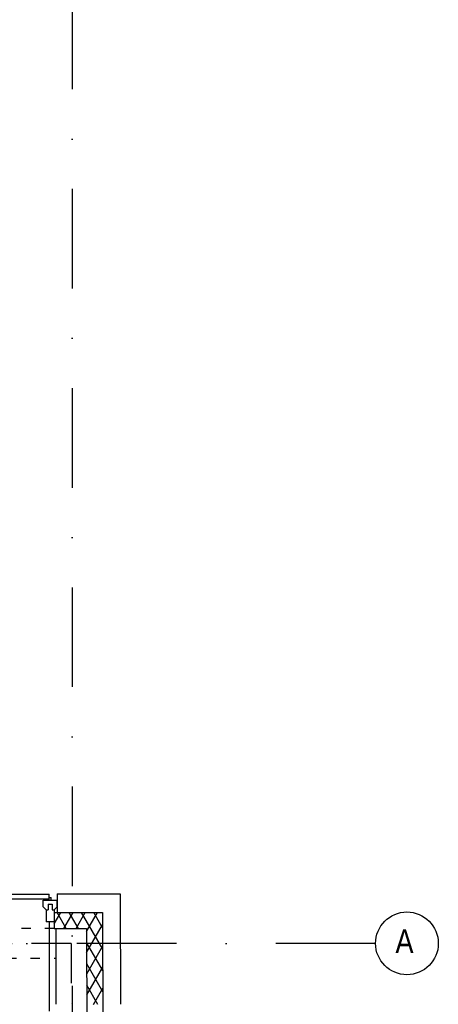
# Model space of a CAD drawing. Header units: millimetres. Extents: x -32221 to 212500, y 31663 to 93766.
# Tile 179 of 256: x 54465 to 57134, y 47369 to 53646. Entities that reach past the tile are written whole.
import ezdxf

# ---------------------------------------------------------------- set-up
doc = ezdxf.new("R2010")
doc.units = ezdxf.units.MM
doc.linetypes.add('DASHDOTX2', pattern=[50.8, 25.4, -12.7, 0, -12.7])
doc.linetypes.add('GCAD_ISO03W100', pattern=[30, 12, -18])
doc.layers.add('osie', color=251, linetype='Continuous')
doc.layers.add('Sciany', color=251, linetype='Continuous')
doc.styles.get("Standard").update_dxf_attribs({"font": 'ARIALN.TTF'})

msp = doc.modelspace()

# ---------------------------------------------------------------- hatches: boundary and pattern name
at = {"layer": 'Sciany', "transparency": 33554687}
h = msp.add_hatch(dxfattribs=at)
h.set_pattern_fill('DIAMONDS', color=256, scale=21.3, angle=360, style=0)
h.set_pattern_definition([(60, (41127.89, 24534.38), (-58.56713, 33.81375), []), (120, (41127.89, 24534.38), (-58.56713, -33.81375), [])])
h.paths.add_polyline_path([(54995.764, 47367.95), (54993.945, 47954.16), (54704.439, 47954.429), (54685.728, 47954.447), (54685.763, 47895.661), (54685.718, 47852.142), (54695.23, 47852.132), (54891.713, 47851.928), (54893.215, 47367.962), (54894.008, 47367.962)])

# ---------------------------------------------------------------- linework, layer by layer
at = {"layer": 'osie', "linetype": 'DASHDOTX2', "ltscale": 25}
for p, q in [((54799.778, 62728.08), (54799.778, 33017.037)), ((56734.202, 47757.439), (40849.397, 47757.439))]:
    msp.add_line(p, q, dxfattribs=at)
at = {"layer": 'osie'}
msp.add_circle((56934.202, 47757.439), 200, dxfattribs=at)
at = {"layer": 'Sciany'}
for p, q in [((53988.236, 48040.478), (54654.157, 48040.471)), ((53989.496, 48070.269), (54654.157, 48070.269)), ((54615.665, 48031.929), (54704.585, 48031.981)), ((54615.69, 47990.344), (54615.665, 48031.929)), ((54654.152, 48048.99), (54666.079, 48048.997)), ((54654.162, 48031.952), (54654.152, 48048.99)), ((54654.157, 48040.471), (54654.157, 48070.288)), ((54666.089, 48031.959), (54666.079, 48048.997)), ((54704.561, 48072.691), (54704.439, 47954.458)), ((54704.561, 48072.691), (55106.451, 48072.788)), ((54704.609, 47990.396), (54704.585, 48031.981)), ((55106.451, 48072.788), (55108.632, 47369.926)), ((54634.603, 47970.295), (54615.69, 47990.344)), ((54634.603, 47970.295), (54647.382, 47970.303)), ((54634.603, 47970.295), (54634.647, 47895.631)), ((54647.36, 48007.635), (54672.918, 48007.65)), ((54647.36, 48007.635), (54647.382, 47970.303)), ((54672.918, 48007.65), (54672.94, 47970.318)), ((54672.94, 47970.318), (54685.719, 47970.325)), ((54685.719, 47970.325), (54704.609, 47990.396)), ((54685.719, 47970.325), (54685.763, 47895.661)), ((54685.763, 47895.661), (54634.647, 47895.631)), ((54652.278, 47895.642), (54654.137, 47325.392)), ((54685.763, 47895.661), (54685.718, 47852.142)), ((54685.728, 47954.447), (54993.945, 47954.16)), ((54993.945, 47954.16), (54996.633, 47087.624)), ((54685.718, 47852.142), (54891.713, 47851.928)), ((54695.23, 47852.132), (54696.56, 47369.975)), ((54891.713, 47851.928), (54893.876, 47155.009))]:
    msp.add_line(p, q, dxfattribs=at)
at = {"layer": 'Sciany', "linetype": 'GCAD_ISO03W100', "ltscale": 5}
for p, q in [((54685.718, 47852.142), (53823.349, 47852.142)), ((53934.1, 47660.849), (54695.752, 47662.95))]:
    msp.add_line(p, q, dxfattribs=at)
at = {"layer": 'Sciany', "linetype": 'DASHDOTX2', "ltscale": 10}
for p, q in [((54793.733, 47757.439), (53618.756, 47757.439)), ((54793.366, 47757.439), (54794.526, 47369.963))]:
    msp.add_line(p, q, dxfattribs=at)

# ---------------------------------------------------------------- texts
at = {"layer": 'osie'}
msp.add_text('A', height=151.314, dxfattribs=at).set_placement((56860.757, 47695.349))

doc.saveas('drawing.dxf')
